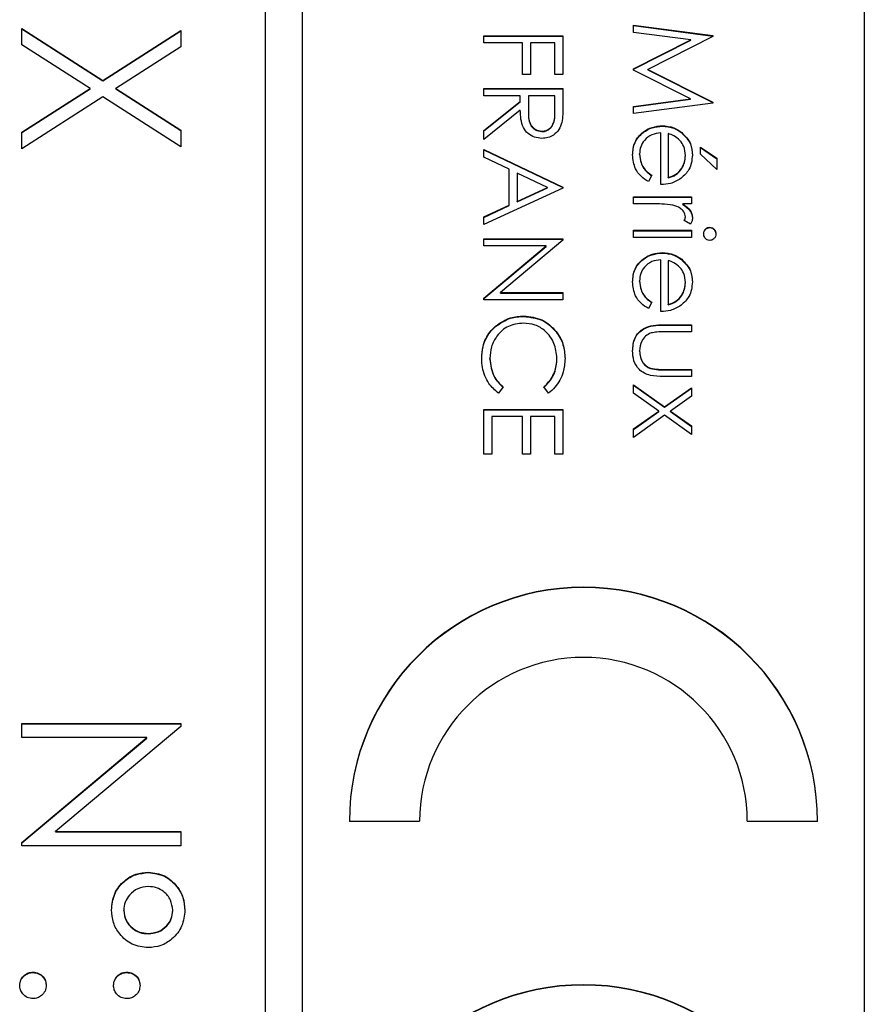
# Model space of a CAD drawing. Header units: millimetres. Extents: x 220 to 2250, y -9 to 1835.
# Tile 17 of 30: x 2029 to 2038, y 953 to 963. Entities that reach past the tile are written whole.
import ezdxf

# ---------------------------------------------------------------- set-up
doc = ezdxf.new("R2010")
doc.units = ezdxf.units.MM

msp = doc.modelspace()

# ---------------------------------------------------------------- linework, layer by layer
at = {"color": 7, "linetype": 'Continuous', "lineweight": 25}
for p, q in [((2031.759, 998.409), (2031.759, 938.467)), ((2032.159, 938.467), (2032.159, 998.409)), ((2038.159, 940.465), (2038.159, 996.411)), ((2029.159, 962.94), (2030.026, 962.385)), ((2029.159, 962.764), (2029.159, 962.94)), ((2029.159, 962.935), (2030.026, 962.381)), ((2030.026, 962.385), (2030.859, 962.918)), ((2030.026, 962.381), (2030.859, 962.914)), ((2030.859, 962.918), (2030.859, 962.742)), ((2035.694, 962.974), (2036.54, 962.863)), ((2035.694, 962.898), (2035.694, 962.974)), ((2035.694, 962.97), (2036.54, 962.858)), ((2036.304, 962.817), (2035.694, 962.898)), ((2034.094, 962.785), (2034.094, 962.861)), ((2034.094, 962.861), (2034.94, 962.861)), ((2034.094, 962.857), (2034.94, 962.857)), ((2034.506, 962.785), (2034.094, 962.785)), ((2034.506, 962.449), (2034.506, 962.785)), ((2034.593, 962.785), (2034.593, 962.449)), ((2034.854, 962.785), (2034.593, 962.785)), ((2034.854, 962.449), (2034.854, 962.785)), ((2034.94, 962.861), (2034.94, 962.449)), ((2035.694, 962.51), (2036.304, 962.817)), ((2035.694, 962.506), (2036.304, 962.813)), ((2036.54, 962.852), (2035.846, 962.503)), ((2036.304, 962.813), (2036.304, 962.817)), ((2036.54, 962.863), (2036.54, 962.852)), ((2029.888, 962.297), (2029.159, 962.764)), ((2030.859, 962.742), (2030.163, 962.297)), ((2034.593, 962.449), (2034.506, 962.449)), ((2034.94, 962.449), (2034.854, 962.449)), ((2035.694, 962.493), (2035.694, 962.51)), ((2036.303, 962.188), (2035.694, 962.493)), ((2035.846, 962.503), (2036.54, 962.154)), ((2035.846, 962.498), (2035.846, 962.503)), ((2035.846, 962.498), (2036.54, 962.15)), ((2030.026, 962.381), (2030.026, 962.385)), ((2029.159, 961.831), (2029.888, 962.297)), ((2029.159, 961.827), (2029.888, 962.293)), ((2029.888, 962.293), (2029.888, 962.297)), ((2030.163, 962.297), (2030.859, 961.853)), ((2030.163, 962.293), (2030.163, 962.297)), ((2030.163, 962.293), (2030.859, 961.848)), ((2034.094, 962.221), (2034.094, 962.297)), ((2034.094, 962.297), (2034.94, 962.297)), ((2034.094, 962.293), (2034.94, 962.293)), ((2034.94, 962.297), (2034.94, 962.128)), ((2030.026, 962.209), (2029.159, 961.655)), ((2030.859, 961.677), (2030.026, 962.209)), ((2034.484, 962.221), (2034.094, 962.221)), ((2034.094, 961.849), (2034.484, 962.16)), ((2034.094, 961.845), (2034.484, 962.155)), ((2034.484, 962.16), (2034.484, 962.221)), ((2034.484, 962.155), (2034.484, 962.16)), ((2034.571, 962.221), (2034.57, 962.067)), ((2034.854, 962.221), (2034.571, 962.221)), ((2034.854, 962.063), (2034.854, 962.221)), ((2035.694, 962.107), (2036.303, 962.188)), ((2035.694, 962.103), (2036.303, 962.184)), ((2036.54, 962.143), (2035.694, 962.031)), ((2036.303, 962.184), (2036.303, 962.188)), ((2036.54, 962.154), (2036.54, 962.143)), ((2034.484, 962.066), (2034.094, 961.755)), ((2034.57, 962.064), (2034.57, 962.059)), ((2034.854, 962.059), (2034.854, 962.063)), ((2035.694, 962.031), (2035.694, 962.107)), ((2029.159, 961.655), (2029.159, 961.831)), ((2030.859, 961.853), (2030.859, 961.677)), ((2034.094, 961.755), (2034.094, 961.849)), ((2034.714, 961.838), (2034.714, 961.842)), ((2035.987, 961.272), (2035.987, 961.825)), ((2036.001, 961.896), (2036.001, 961.901)), ((2036.208, 961.825), (2036.208, 961.83)), ((2036.063, 961.817), (2036.063, 961.348)), ((2034.094, 961.647), (2034.94, 961.245)), ((2034.094, 961.564), (2034.094, 961.647)), ((2034.094, 961.642), (2034.94, 961.241)), ((2036.41, 961.597), (2036.41, 961.673)), ((2036.41, 961.673), (2036.584, 961.553)), ((2036.41, 961.669), (2036.584, 961.548)), ((2034.365, 961.435), (2034.094, 961.564)), ((2035.759, 961.595), (2035.759, 961.599)), ((2036.247, 961.58), (2036.247, 961.584)), ((2036.584, 961.434), (2036.41, 961.597)), ((2036.584, 961.553), (2036.584, 961.434)), ((2034.365, 961.052), (2034.365, 961.435)), ((2034.452, 961.394), (2034.452, 961.092)), ((2034.775, 961.241), (2034.452, 961.394)), ((2035.889, 961.372), (2035.854, 961.304)), ((2036.063, 961.343), (2036.063, 961.348)), ((2034.94, 961.235), (2034.094, 960.844)), ((2034.452, 961.092), (2034.775, 961.241)), ((2034.452, 961.087), (2034.775, 961.237)), ((2034.775, 961.237), (2034.775, 961.241)), ((2034.94, 961.245), (2034.94, 961.235)), ((2034.452, 961.087), (2034.452, 961.092)), ((2035.694, 961.066), (2035.694, 961.142)), ((2035.694, 961.142), (2036.312, 961.142)), ((2035.694, 961.137), (2036.312, 961.137)), ((2036.312, 961.142), (2036.312, 961.066)), ((2034.094, 960.927), (2034.365, 961.052)), ((2034.094, 960.922), (2034.365, 961.047)), ((2034.365, 961.047), (2034.365, 961.052)), ((2035.902, 961.066), (2035.694, 961.066)), ((2036.312, 961.066), (2036.221, 961.066)), ((2036.221, 961.061), (2036.221, 961.066)), ((2034.094, 960.844), (2034.094, 960.927)), ((2036.302, 960.849), (2036.236, 960.89)), ((2036.247, 960.925), (2036.247, 960.929)), ((2035.694, 960.708), (2035.694, 960.784)), ((2035.694, 960.784), (2036.312, 960.784)), ((2035.694, 960.779), (2036.312, 960.779)), ((2036.312, 960.784), (2036.312, 960.708)), ((2036.507, 960.812), (2036.507, 960.816)), ((2034.094, 960.692), (2034.94, 960.692)), ((2034.094, 960.617), (2034.094, 960.692)), ((2034.094, 960.688), (2034.94, 960.688)), ((2034.94, 960.677), (2034.274, 960.118)), ((2034.94, 960.692), (2034.94, 960.677)), ((2036.312, 960.708), (2035.694, 960.708)), ((2034.759, 960.617), (2034.094, 960.617)), ((2034.094, 960.059), (2034.759, 960.617)), ((2034.094, 960.055), (2034.759, 960.612)), ((2034.759, 960.612), (2034.759, 960.617)), ((2035.987, 959.916), (2035.987, 960.469)), ((2036.001, 960.541), (2036.001, 960.545)), ((2036.063, 960.461), (2036.063, 959.992)), ((2036.208, 960.47), (2036.208, 960.474)), ((2035.759, 960.239), (2035.759, 960.244)), ((2036.247, 960.224), (2036.247, 960.228)), ((2034.094, 960.042), (2034.094, 960.059)), ((2034.94, 960.042), (2034.094, 960.042)), ((2034.274, 960.118), (2034.94, 960.118)), ((2034.274, 960.113), (2034.274, 960.118)), ((2034.274, 960.113), (2034.94, 960.113)), ((2034.94, 960.118), (2034.94, 960.042)), ((2035.889, 960.016), (2035.854, 959.949)), ((2036.063, 959.988), (2036.063, 959.992)), ((2034.522, 959.864), (2034.522, 959.868)), ((2034.22, 959.757), (2034.22, 959.761)), ((2036.017, 959.775), (2036.312, 959.775)), ((2036.017, 959.771), (2036.017, 959.775)), ((2036.017, 959.771), (2036.312, 959.771)), ((2036.312, 959.775), (2036.312, 959.699)), ((2036.312, 959.699), (2036.025, 959.699)), ((2034.159, 959.408), (2034.159, 959.413)), ((2034.875, 959.414), (2034.875, 959.418)), ((2035.759, 959.493), (2035.759, 959.497)), ((2035.875, 959.306), (2035.875, 959.311)), ((2036.025, 959.298), (2036.312, 959.298)), ((2036.025, 959.294), (2036.025, 959.298)), ((2036.312, 959.298), (2036.312, 959.222)), ((2036.312, 959.222), (2036.011, 959.222)), ((2036.025, 959.294), (2036.312, 959.294)), ((2034.3, 959.111), (2034.25, 959.044)), ((2034.785, 959.044), (2034.734, 959.111)), ((2035.694, 959.135), (2036.026, 958.898)), ((2035.694, 959.045), (2035.694, 959.135)), ((2035.694, 959.131), (2036.026, 958.894)), ((2036.026, 958.898), (2036.312, 959.103)), ((2036.026, 958.894), (2036.312, 959.098)), ((2036.312, 959.103), (2036.312, 959.013)), ((2035.963, 958.853), (2035.694, 959.045)), ((2036.312, 959.013), (2036.089, 958.853)), ((2036.026, 958.894), (2036.026, 958.898)), ((2034.094, 958.393), (2034.094, 958.871)), ((2034.094, 958.871), (2034.94, 958.871)), ((2034.094, 958.866), (2034.94, 958.866)), ((2034.181, 958.795), (2034.181, 958.393)), ((2034.506, 958.795), (2034.181, 958.795)), ((2034.506, 958.393), (2034.506, 958.795)), ((2034.593, 958.795), (2034.593, 958.393)), ((2034.854, 958.795), (2034.593, 958.795)), ((2034.854, 958.393), (2034.854, 958.795)), ((2034.94, 958.871), (2034.94, 958.393)), ((2035.694, 958.662), (2035.963, 958.853)), ((2035.694, 958.657), (2035.963, 958.849)), ((2036.026, 958.808), (2035.694, 958.571)), ((2035.963, 958.849), (2035.963, 958.853)), ((2036.312, 958.604), (2036.026, 958.808)), ((2036.089, 958.853), (2036.312, 958.694)), ((2036.089, 958.849), (2036.089, 958.853)), ((2036.089, 958.849), (2036.312, 958.69)), ((2036.312, 958.694), (2036.312, 958.604)), ((2035.694, 958.571), (2035.694, 958.662)), ((2034.181, 958.393), (2034.094, 958.393)), ((2034.593, 958.393), (2034.506, 958.393)), ((2034.94, 958.393), (2034.854, 958.393)), ((2029.159, 955.517), (2030.859, 955.517)), ((2029.159, 955.365), (2029.159, 955.517)), ((2029.159, 955.513), (2030.859, 955.513)), ((2030.859, 955.517), (2030.859, 955.485)), ((2030.859, 955.485), (2029.521, 954.363)), ((2030.494, 955.365), (2029.159, 955.365)), ((2029.159, 954.245), (2030.494, 955.365)), ((2029.159, 954.241), (2030.494, 955.36)), ((2030.494, 955.36), (2030.494, 955.365)), ((2032.659, 954.474), (2033.409, 954.474)), ((2036.909, 954.474), (2037.659, 954.474)), ((2029.521, 954.363), (2030.859, 954.363)), ((2029.521, 954.359), (2029.521, 954.363)), ((2029.521, 954.359), (2030.859, 954.359)), ((2030.859, 954.363), (2030.859, 954.211)), ((2029.159, 954.211), (2029.159, 954.245)), ((2030.859, 954.211), (2029.159, 954.211)), ((2030.513, 953.923), (2030.513, 953.928)), ((2030.248, 953.518), (2030.248, 953.522)), ((2030.772, 953.517), (2030.772, 953.521)), ((2030.508, 953.27), (2030.508, 953.274)), ((2029.279, 952.856), (2029.279, 952.861)), ((2030.281, 952.856), (2030.281, 952.861))]:
    msp.add_line(p, q, dxfattribs=at)
for centre, radius in [((2035.159, 954.472), 2.5), ((2035.159, 954.468), 2.5), ((2035.159, 954.472), 1.75), ((2035.159, 950.226), 2.5), ((2035.159, 950.222), 2.5)]:
    msp.add_arc(centre, radius, 0.0442, 179.9558, dxfattribs=at)
for points, knots in [([(2034.714, 961.766), (2034.687, 961.768), (2034.634, 961.773), (2034.563, 961.814), (2034.491, 961.91), (2034.487, 962.002), (2034.484, 962.066)], [0, 0, 0, 0, 0.18712, 0.373979, 0.560911, 1, 1, 1, 1]), ([(2034.57, 962.067), (2034.57, 962.015), (2034.57, 961.95), (2034.612, 961.886), (2034.651, 961.852), (2034.689, 961.846), (2034.714, 961.842)], [0, 0, 0, 0, 0.499827, 0.625498, 0.751208, 1, 1, 1, 1]), ([(2034.57, 962.062), (2034.57, 962.01), (2034.57, 961.945), (2034.612, 961.881), (2034.651, 961.848), (2034.689, 961.842), (2034.714, 961.838)], [0, 0, 0, 0, 0.499827, 0.625498, 0.751208, 1, 1, 1, 1]), ([(2034.714, 961.842), (2034.727, 961.843), (2034.751, 961.845), (2034.785, 961.862), (2034.814, 961.885), (2034.855, 961.948), (2034.854, 962.012), (2034.854, 962.063)], [0, 0, 0, 0, 0.125307, 0.250617, 0.375954, 0.501281, 1, 1, 1, 1]), ([(2034.714, 961.838), (2034.727, 961.838), (2034.751, 961.84), (2034.785, 961.857), (2034.814, 961.881), (2034.855, 961.944), (2034.854, 962.007), (2034.854, 962.059)], [0, 0, 0, 0, 0.125307, 0.250617, 0.375954, 0.501281, 1, 1, 1, 1]), ([(2034.94, 962.128), (2034.94, 962.092), (2034.941, 962.028), (2034.932, 961.964), (2034.929, 961.936)], [0, 0, 0, 0, 0.56024, 1, 1, 1, 1]), ([(2034.929, 961.936), (2034.92, 961.91), (2034.902, 961.857), (2034.845, 961.801), (2034.78, 961.77), (2034.736, 961.767), (2034.714, 961.766)], [0, 0, 0, 0, 0.279797, 0.5595, 0.779626, 1, 1, 1, 1]), ([(2035.683, 961.59), (2035.687, 961.637), (2035.696, 961.731), (2035.786, 961.832), (2035.892, 961.891), (2035.965, 961.897), (2036.001, 961.901)], [0, 0, 0, 0, 0.279885, 0.558859, 0.779462, 1, 1, 1, 1]), ([(2035.683, 961.585), (2035.687, 961.632), (2035.696, 961.726), (2035.786, 961.827), (2035.892, 961.886), (2035.965, 961.893), (2036.001, 961.896)], [0, 0, 0, 0, 0.279885, 0.558859, 0.779462, 1, 1, 1, 1]), ([(2035.987, 961.825), (2035.953, 961.821), (2035.886, 961.813), (2035.81, 961.753), (2035.765, 961.678), (2035.761, 961.626), (2035.759, 961.599)], [0, 0, 0, 0, 0.2799631, 0.5593589, 0.7795256, 1, 1, 1, 1]), ([(2036.001, 961.901), (2036.043, 961.897), (2036.119, 961.89), (2036.181, 961.848), (2036.208, 961.83)], [0, 0, 0, 0, 0.5594271, 1, 1, 1, 1]), ([(2036.001, 961.896), (2036.043, 961.893), (2036.119, 961.886), (2036.181, 961.844), (2036.208, 961.825)], [0, 0, 0, 0, 0.559427, 1, 1, 1, 1]), ([(2036.208, 961.83), (2036.245, 961.792), (2036.312, 961.724), (2036.32, 961.629), (2036.323, 961.588)], [0, 0, 0, 0, 0.558577, 1, 1, 1, 1]), ([(2036.208, 961.825), (2036.245, 961.787), (2036.312, 961.719), (2036.32, 961.625), (2036.323, 961.584)], [0, 0, 0, 0, 0.558577, 1, 1, 1, 1]), ([(2036.189, 961.743), (2036.168, 961.762), (2036.131, 961.795), (2036.084, 961.81), (2036.063, 961.817)], [0, 0, 0, 0, 0.558795, 1, 1, 1, 1]), ([(2036.247, 961.584), (2036.244, 961.617), (2036.239, 961.675), (2036.205, 961.723), (2036.189, 961.743)], [0, 0, 0, 0, 0.559458, 1, 1, 1, 1]), ([(2035.854, 961.304), (2035.826, 961.321), (2035.77, 961.356), (2035.698, 961.453), (2035.689, 961.538), (2035.683, 961.59)], [0, 0, 0, 0, 0.280919, 0.561407, 1, 1, 1, 1]), ([(2035.759, 961.599), (2035.762, 961.568), (2035.767, 961.517), (2035.798, 961.451), (2035.839, 961.406), (2035.872, 961.383), (2035.889, 961.372)], [0, 0, 0, 0, 0.339465, 0.559626, 0.779498, 1, 1, 1, 1]), ([(2035.759, 961.595), (2035.762, 961.564), (2035.767, 961.512), (2035.798, 961.447), (2035.839, 961.402), (2035.872, 961.379), (2035.889, 961.367)], [0, 0, 0, 0, 0.339465, 0.559626, 0.779498, 1, 1, 1, 1]), ([(2036.063, 961.348), (2036.092, 961.357), (2036.151, 961.375), (2036.209, 961.44), (2036.242, 961.512), (2036.245, 961.56), (2036.247, 961.584)], [0, 0, 0, 0, 0.280138, 0.559194, 0.779598, 1, 1, 1, 1]), ([(2036.063, 961.343), (2036.092, 961.353), (2036.151, 961.371), (2036.209, 961.436), (2036.242, 961.508), (2036.245, 961.556), (2036.247, 961.58)], [0, 0, 0, 0, 0.280138, 0.559194, 0.779598, 1, 1, 1, 1]), ([(2036.323, 961.588), (2036.317, 961.533), (2036.306, 961.435), (2036.233, 961.368), (2036.201, 961.339)], [0, 0, 0, 0, 0.558919, 1, 1, 1, 1]), ([(2036.201, 961.339), (2036.164, 961.317), (2036.098, 961.278), (2036.021, 961.273), (2035.987, 961.272)], [0, 0, 0, 0, 0.558897, 1, 1, 1, 1]), ([(2036.114, 961.052), (2036.075, 961.057), (2036.004, 961.066), (2035.933, 961.066), (2035.902, 961.066)], [0, 0, 0, 0, 0.559636, 1, 1, 1, 1]), ([(2036.247, 960.929), (2036.243, 960.947), (2036.236, 960.983), (2036.186, 961.029), (2036.141, 961.043), (2036.114, 961.052)], [0, 0, 0, 0, 0.278336, 0.558768, 1, 1, 1, 1]), ([(2036.221, 961.066), (2036.25, 961.044), (2036.291, 961.015), (2036.32, 960.957), (2036.322, 960.929), (2036.323, 960.915)], [0, 0, 0, 0, 0.558788, 0.779481, 1, 1, 1, 1]), ([(2036.221, 961.061), (2036.25, 961.04), (2036.291, 961.01), (2036.32, 960.952), (2036.322, 960.924), (2036.323, 960.91)], [0, 0, 0, 0, 0.558788, 0.779481, 1, 1, 1, 1]), ([(2036.236, 960.89), (2036.239, 960.897), (2036.245, 960.91), (2036.247, 960.923), (2036.247, 960.929)], [0, 0, 0, 0, 0.560396, 1, 1, 1, 1]), ([(2036.238, 960.89), (2036.24, 960.895), (2036.245, 960.907), (2036.247, 960.919), (2036.247, 960.925)], [0, 0, 0, 0, 0.51545, 1, 1, 1, 1]), ([(2036.323, 960.915), (2036.322, 960.902), (2036.319, 960.878), (2036.307, 960.858), (2036.302, 960.849)], [0, 0, 0, 0, 0.559243, 1, 1, 1, 1]), ([(2036.443, 960.746), (2036.444, 960.756), (2036.446, 960.776), (2036.463, 960.799), (2036.484, 960.814), (2036.5, 960.815), (2036.507, 960.816)], [0, 0, 0, 0, 0.279784, 0.559698, 0.779921, 1, 1, 1, 1]), ([(2036.443, 960.742), (2036.444, 960.752), (2036.446, 960.771), (2036.463, 960.794), (2036.484, 960.809), (2036.5, 960.811), (2036.507, 960.812)], [0, 0, 0, 0, 0.279784, 0.559698, 0.779921, 1, 1, 1, 1]), ([(2036.507, 960.816), (2036.517, 960.815), (2036.537, 960.812), (2036.558, 960.792), (2036.571, 960.77), (2036.572, 960.754), (2036.573, 960.746)], [0, 0, 0, 0, 0.2792893, 0.5588967, 0.7794517, 1, 1, 1, 1]), ([(2036.507, 960.812), (2036.517, 960.81), (2036.537, 960.808), (2036.558, 960.788), (2036.571, 960.765), (2036.572, 960.75), (2036.573, 960.742)], [0, 0, 0, 0, 0.279289, 0.558897, 0.779452, 1, 1, 1, 1]), ([(2036.507, 960.675), (2036.497, 960.677), (2036.477, 960.68), (2036.457, 960.7), (2036.444, 960.723), (2036.443, 960.738), (2036.443, 960.746)], [0, 0, 0, 0, 0.27916, 0.558862, 0.779356, 1, 1, 1, 1]), ([(2036.573, 960.746), (2036.572, 960.736), (2036.57, 960.716), (2036.553, 960.693), (2036.531, 960.678), (2036.515, 960.676), (2036.507, 960.675)], [0, 0, 0, 0, 0.279869, 0.559866, 0.779911, 1, 1, 1, 1]), ([(2035.683, 960.234), (2035.687, 960.281), (2035.696, 960.375), (2035.786, 960.476), (2035.892, 960.535), (2035.965, 960.542), (2036.001, 960.545)], [0, 0, 0, 0, 0.279885, 0.558859, 0.779462, 1, 1, 1, 1]), ([(2035.683, 960.23), (2035.687, 960.277), (2035.696, 960.371), (2035.786, 960.472), (2035.892, 960.531), (2035.965, 960.537), (2036.001, 960.541)], [0, 0, 0, 0, 0.279885, 0.558859, 0.779462, 1, 1, 1, 1]), ([(2035.987, 960.469), (2035.953, 960.465), (2035.886, 960.458), (2035.81, 960.398), (2035.765, 960.323), (2035.761, 960.27), (2035.759, 960.244)], [0, 0, 0, 0, 0.279963, 0.559359, 0.779526, 1, 1, 1, 1]), ([(2036.001, 960.545), (2036.043, 960.541), (2036.119, 960.535), (2036.181, 960.493), (2036.208, 960.474)], [0, 0, 0, 0, 0.559427, 1, 1, 1, 1]), ([(2036.001, 960.541), (2036.043, 960.537), (2036.119, 960.53), (2036.181, 960.488), (2036.208, 960.47)], [0, 0, 0, 0, 0.559427, 1, 1, 1, 1]), ([(2036.189, 960.388), (2036.168, 960.406), (2036.131, 960.439), (2036.084, 960.455), (2036.063, 960.461)], [0, 0, 0, 0, 0.558795, 1, 1, 1, 1]), ([(2036.208, 960.474), (2036.245, 960.436), (2036.312, 960.368), (2036.32, 960.274), (2036.323, 960.232)], [0, 0, 0, 0, 0.558577, 1, 1, 1, 1]), ([(2036.208, 960.47), (2036.245, 960.432), (2036.312, 960.364), (2036.32, 960.27), (2036.323, 960.228)], [0, 0, 0, 0, 0.558577, 1, 1, 1, 1]), ([(2036.247, 960.228), (2036.244, 960.261), (2036.239, 960.32), (2036.205, 960.367), (2036.189, 960.388)], [0, 0, 0, 0, 0.559458, 1, 1, 1, 1]), ([(2035.759, 960.244), (2035.762, 960.213), (2035.767, 960.161), (2035.798, 960.096), (2035.839, 960.05), (2035.872, 960.028), (2035.889, 960.016)], [0, 0, 0, 0, 0.339465, 0.559626, 0.779498, 1, 1, 1, 1]), ([(2035.854, 959.949), (2035.826, 959.966), (2035.77, 960), (2035.698, 960.098), (2035.689, 960.182), (2035.683, 960.234)], [0, 0, 0, 0, 0.280919, 0.561407, 1, 1, 1, 1]), ([(2035.759, 960.239), (2035.762, 960.208), (2035.767, 960.157), (2035.798, 960.091), (2035.839, 960.046), (2035.872, 960.023), (2035.889, 960.012)], [0, 0, 0, 0, 0.339465, 0.559626, 0.779498, 1, 1, 1, 1]), ([(2036.063, 959.992), (2036.092, 960.001), (2036.151, 960.02), (2036.209, 960.085), (2036.242, 960.157), (2036.245, 960.205), (2036.247, 960.228)], [0, 0, 0, 0, 0.280138, 0.559194, 0.779598, 1, 1, 1, 1]), ([(2036.063, 959.988), (2036.092, 959.997), (2036.151, 960.016), (2036.209, 960.08), (2036.242, 960.152), (2036.245, 960.2), (2036.247, 960.224)], [0, 0, 0, 0, 0.2801382, 0.5591944, 0.7795977, 1, 1, 1, 1]), ([(2036.323, 960.232), (2036.317, 960.177), (2036.306, 960.079), (2036.233, 960.013), (2036.201, 959.983)], [0, 0, 0, 0, 0.558919, 1, 1, 1, 1]), ([(2036.201, 959.983), (2036.164, 959.961), (2036.098, 959.922), (2036.021, 959.918), (2035.987, 959.916)], [0, 0, 0, 0, 0.558897, 1, 1, 1, 1]), ([(2034.22, 959.761), (2034.271, 959.796), (2034.363, 959.859), (2034.473, 959.865), (2034.522, 959.868)], [0, 0, 0, 0, 0.5590286, 1, 1, 1, 1]), ([(2034.22, 959.757), (2034.271, 959.792), (2034.363, 959.854), (2034.473, 959.861), (2034.522, 959.864)], [0, 0, 0, 0, 0.559029, 1, 1, 1, 1]), ([(2034.522, 959.868), (2034.588, 959.861), (2034.721, 959.845), (2034.866, 959.72), (2034.951, 959.569), (2034.958, 959.465), (2034.962, 959.413)], [0, 0, 0, 0, 0.279512, 0.55908, 0.779374, 1, 1, 1, 1]), ([(2034.522, 959.864), (2034.588, 959.856), (2034.721, 959.841), (2034.866, 959.716), (2034.951, 959.565), (2034.958, 959.461), (2034.962, 959.409)], [0, 0, 0, 0, 0.279512, 0.55908, 0.779374, 1, 1, 1, 1]), ([(2034.072, 959.412), (2034.074, 959.457), (2034.079, 959.53), (2034.113, 959.626), (2034.158, 959.701), (2034.199, 959.741), (2034.22, 959.761)], [0, 0, 0, 0, 0.3398376, 0.5599275, 0.7799589, 1, 1, 1, 1]), ([(2034.072, 959.408), (2034.074, 959.452), (2034.079, 959.526), (2034.113, 959.622), (2034.158, 959.697), (2034.199, 959.737), (2034.22, 959.757)], [0, 0, 0, 0, 0.339838, 0.559927, 0.779959, 1, 1, 1, 1]), ([(2034.516, 959.792), (2034.461, 959.786), (2034.352, 959.773), (2034.234, 959.667), (2034.168, 959.541), (2034.162, 959.456), (2034.159, 959.413)], [0, 0, 0, 0, 0.279434, 0.558921, 0.779283, 1, 1, 1, 1]), ([(2034.875, 959.418), (2034.869, 959.472), (2034.857, 959.58), (2034.765, 959.706), (2034.644, 959.781), (2034.559, 959.789), (2034.516, 959.792)], [0, 0, 0, 0, 0.279856, 0.559519, 0.779686, 1, 1, 1, 1]), ([(2035.683, 959.498), (2035.687, 959.545), (2035.694, 959.639), (2035.818, 959.77), (2035.941, 959.773), (2036.017, 959.775)], [0, 0, 0, 0, 0.28097, 0.559785, 1, 1, 1, 1]), ([(2035.683, 959.494), (2035.687, 959.541), (2035.694, 959.635), (2035.818, 959.766), (2035.941, 959.769), (2036.017, 959.771)], [0, 0, 0, 0, 0.28097, 0.559785, 1, 1, 1, 1]), ([(2035.881, 959.687), (2035.86, 959.678), (2035.819, 959.659), (2035.769, 959.591), (2035.763, 959.533), (2035.759, 959.497)], [0, 0, 0, 0, 0.280117, 0.560544, 1, 1, 1, 1]), ([(2036.025, 959.699), (2035.998, 959.699), (2035.95, 959.699), (2035.902, 959.691), (2035.881, 959.687)], [0, 0, 0, 0, 0.560377, 1, 1, 1, 1]), ([(2034.25, 959.044), (2034.213, 959.076), (2034.154, 959.13), (2034.103, 959.229), (2034.076, 959.319), (2034.073, 959.381), (2034.072, 959.412)], [0, 0, 0, 0, 0.339341, 0.559515, 0.77972, 1, 1, 1, 1]), ([(2034.159, 959.413), (2034.167, 959.347), (2034.181, 959.23), (2034.264, 959.147), (2034.3, 959.111)], [0, 0, 0, 0, 0.558772, 1, 1, 1, 1]), ([(2034.159, 959.408), (2034.167, 959.343), (2034.181, 959.226), (2034.264, 959.143), (2034.3, 959.106)], [0, 0, 0, 0, 0.558772, 1, 1, 1, 1]), ([(2034.734, 959.111), (2034.763, 959.138), (2034.81, 959.184), (2034.851, 959.266), (2034.872, 959.341), (2034.874, 959.392), (2034.875, 959.418)], [0, 0, 0, 0, 0.339327, 0.559466, 0.779727, 1, 1, 1, 1]), ([(2034.734, 959.106), (2034.763, 959.134), (2034.81, 959.179), (2034.851, 959.262), (2034.872, 959.336), (2034.874, 959.388), (2034.875, 959.414)], [0, 0, 0, 0, 0.339327, 0.559466, 0.779727, 1, 1, 1, 1]), ([(2034.962, 959.413), (2034.959, 959.365), (2034.953, 959.285), (2034.91, 959.183), (2034.857, 959.104), (2034.809, 959.064), (2034.785, 959.044)], [0, 0, 0, 0, 0.33969, 0.55984, 0.77993, 1, 1, 1, 1]), ([(2036.011, 959.222), (2035.965, 959.223), (2035.873, 959.224), (2035.752, 959.284), (2035.69, 959.389), (2035.685, 959.462), (2035.683, 959.498)], [0, 0, 0, 0, 0.281501, 0.559646, 0.779298, 1, 1, 1, 1]), ([(2035.759, 959.497), (2035.76, 959.475), (2035.763, 959.432), (2035.789, 959.375), (2035.828, 959.333), (2035.859, 959.318), (2035.875, 959.311)], [0, 0, 0, 0, 0.2802697, 0.5600069, 0.7800741, 1, 1, 1, 1]), ([(2035.759, 959.493), (2035.76, 959.471), (2035.763, 959.427), (2035.789, 959.371), (2035.828, 959.328), (2035.859, 959.314), (2035.875, 959.306)], [0, 0, 0, 0, 0.28027, 0.560007, 0.780074, 1, 1, 1, 1]), ([(2035.875, 959.311), (2035.903, 959.306), (2035.953, 959.298), (2036.003, 959.298), (2036.025, 959.298)], [0, 0, 0, 0, 0.559371, 1, 1, 1, 1]), ([(2035.875, 959.306), (2035.903, 959.302), (2035.953, 959.293), (2036.003, 959.294), (2036.025, 959.294)], [0, 0, 0, 0, 0.559371, 1, 1, 1, 1]), ([(2030.118, 953.526), (2030.124, 953.585), (2030.137, 953.703), (2030.243, 953.835), (2030.374, 953.916), (2030.467, 953.924), (2030.513, 953.928)], [0, 0, 0, 0, 0.279728, 0.559381, 0.779608, 1, 1, 1, 1]), ([(2030.118, 953.521), (2030.124, 953.58), (2030.137, 953.698), (2030.243, 953.83), (2030.374, 953.911), (2030.467, 953.919), (2030.513, 953.923)], [0, 0, 0, 0, 0.279728, 0.559381, 0.779608, 1, 1, 1, 1]), ([(2030.513, 953.928), (2030.572, 953.92), (2030.689, 953.905), (2030.814, 953.791), (2030.891, 953.66), (2030.898, 953.568), (2030.902, 953.522)], [0, 0, 0, 0, 0.2792393, 0.5591008, 0.7795152, 1, 1, 1, 1]), ([(2030.513, 953.923), (2030.572, 953.916), (2030.689, 953.9), (2030.814, 953.787), (2030.891, 953.656), (2030.898, 953.564), (2030.902, 953.518)], [0, 0, 0, 0, 0.279239, 0.559101, 0.779515, 1, 1, 1, 1]), ([(2030.51, 953.775), (2030.472, 953.771), (2030.396, 953.762), (2030.312, 953.693), (2030.257, 953.611), (2030.251, 953.552), (2030.248, 953.522)], [0, 0, 0, 0, 0.279655, 0.5595, 0.779804, 1, 1, 1, 1]), ([(2030.772, 953.521), (2030.767, 953.559), (2030.757, 953.635), (2030.685, 953.718), (2030.6, 953.768), (2030.54, 953.773), (2030.51, 953.775)], [0, 0, 0, 0, 0.2793486, 0.5592234, 0.7795938, 1, 1, 1, 1]), ([(2030.51, 953.122), (2030.451, 953.129), (2030.333, 953.143), (2030.206, 953.255), (2030.129, 953.387), (2030.121, 953.48), (2030.118, 953.526)], [0, 0, 0, 0, 0.2794515, 0.5591254, 0.7794412, 1, 1, 1, 1]), ([(2030.248, 953.522), (2030.253, 953.485), (2030.263, 953.41), (2030.335, 953.33), (2030.42, 953.281), (2030.479, 953.277), (2030.508, 953.274)], [0, 0, 0, 0, 0.27928, 0.559096, 0.779507, 1, 1, 1, 1]), ([(2030.248, 953.518), (2030.253, 953.481), (2030.263, 953.406), (2030.335, 953.326), (2030.42, 953.277), (2030.479, 953.272), (2030.508, 953.27)], [0, 0, 0, 0, 0.27928, 0.559096, 0.779507, 1, 1, 1, 1]), ([(2030.508, 953.274), (2030.546, 953.278), (2030.621, 953.285), (2030.708, 953.35), (2030.763, 953.432), (2030.769, 953.492), (2030.772, 953.521)], [0, 0, 0, 0, 0.2799708, 0.5596678, 0.7798094, 1, 1, 1, 1]), ([(2030.508, 953.27), (2030.546, 953.274), (2030.621, 953.281), (2030.708, 953.346), (2030.763, 953.428), (2030.769, 953.487), (2030.772, 953.517)], [0, 0, 0, 0, 0.2799708, 0.5596678, 0.7798094, 1, 1, 1, 1]), ([(2030.902, 953.522), (2030.896, 953.464), (2030.882, 953.347), (2030.777, 953.216), (2030.648, 953.134), (2030.556, 953.126), (2030.51, 953.122)], [0, 0, 0, 0, 0.2796507, 0.5593861, 0.7796292, 1, 1, 1, 1]), ([(2029.137, 952.719), (2029.139, 952.74), (2029.145, 952.782), (2029.183, 952.828), (2029.229, 952.856), (2029.262, 952.859), (2029.279, 952.861)], [0, 0, 0, 0, 0.279581, 0.559143, 0.779575, 1, 1, 1, 1]), ([(2029.137, 952.715), (2029.139, 952.736), (2029.145, 952.777), (2029.183, 952.823), (2029.229, 952.852), (2029.262, 952.855), (2029.279, 952.856)], [0, 0, 0, 0, 0.279581, 0.559143, 0.779575, 1, 1, 1, 1]), ([(2029.279, 952.861), (2029.299, 952.858), (2029.341, 952.853), (2029.388, 952.815), (2029.416, 952.768), (2029.419, 952.735), (2029.42, 952.719)], [0, 0, 0, 0, 0.279576, 0.559284, 0.779552, 1, 1, 1, 1]), ([(2029.279, 952.856), (2029.299, 952.854), (2029.341, 952.849), (2029.388, 952.81), (2029.416, 952.764), (2029.419, 952.731), (2029.42, 952.715)], [0, 0, 0, 0, 0.279576, 0.559284, 0.779552, 1, 1, 1, 1]), ([(2030.139, 952.719), (2030.142, 952.74), (2030.147, 952.782), (2030.185, 952.828), (2030.232, 952.856), (2030.265, 952.859), (2030.281, 952.861)], [0, 0, 0, 0, 0.279647, 0.559299, 0.779615, 1, 1, 1, 1]), ([(2030.139, 952.715), (2030.142, 952.736), (2030.147, 952.777), (2030.185, 952.823), (2030.232, 952.852), (2030.265, 952.855), (2030.281, 952.856)], [0, 0, 0, 0, 0.2796468, 0.5592988, 0.7796148, 1, 1, 1, 1]), ([(2030.281, 952.861), (2030.302, 952.858), (2030.344, 952.853), (2030.39, 952.814), (2030.418, 952.768), (2030.421, 952.735), (2030.423, 952.719)], [0, 0, 0, 0, 0.279585, 0.559454, 0.779697, 1, 1, 1, 1]), ([(2030.281, 952.856), (2030.302, 952.854), (2030.344, 952.848), (2030.39, 952.81), (2030.418, 952.764), (2030.421, 952.731), (2030.423, 952.715)], [0, 0, 0, 0, 0.279585, 0.559454, 0.779697, 1, 1, 1, 1]), ([(2029.279, 952.578), (2029.258, 952.58), (2029.216, 952.585), (2029.17, 952.624), (2029.141, 952.67), (2029.138, 952.703), (2029.137, 952.719)], [0, 0, 0, 0, 0.279469, 0.559358, 0.779674, 1, 1, 1, 1]), ([(2029.42, 952.719), (2029.418, 952.698), (2029.413, 952.656), (2029.374, 952.611), (2029.328, 952.581), (2029.295, 952.579), (2029.279, 952.578)], [0, 0, 0, 0, 0.2796016, 0.559212, 0.7794752, 1, 1, 1, 1]), ([(2030.281, 952.578), (2030.26, 952.58), (2030.218, 952.585), (2030.172, 952.623), (2030.144, 952.67), (2030.141, 952.703), (2030.139, 952.719)], [0, 0, 0, 0, 0.279517, 0.559326, 0.779544, 1, 1, 1, 1]), ([(2030.423, 952.719), (2030.42, 952.698), (2030.416, 952.656), (2030.377, 952.611), (2030.331, 952.581), (2030.298, 952.579), (2030.281, 952.578)], [0, 0, 0, 0, 0.2796016, 0.559212, 0.7794752, 1, 1, 1, 1])]:
    msp.add_open_spline(points, degree=3, knots=knots, dxfattribs=at)

doc.saveas('drawing.dxf')
